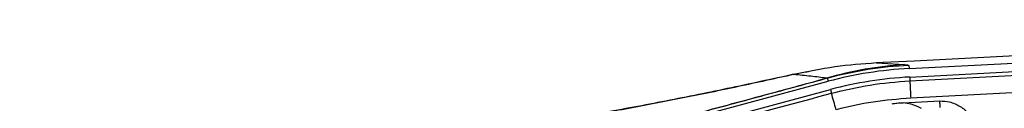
# Model space of a CAD drawing. Extents: x 0 to 4205, y 0 to 2970.
# Tile 46 of 67: x 3119 to 3371, y 1596 to 1617. Entities that reach past the tile are written whole.
import ezdxf

# ---------------------------------------------------------------- set-up
doc = ezdxf.new("R2010")
doc.units = 0
doc.header["$LTSCALE"] = 5
doc.layers.get('0').update_dxf_attribs({"linetype": 'CONTINUOUS'})

msp = doc.modelspace()

# ---------------------------------------------------------------- linework, layer by layer
at = {"color": 7, "linetype": 'CONTINUOUS'}
for p, q in [((3346.33, 1605.21), (3562.02, 1616.51)), ((3346.47, 1603.04), (3562.14, 1614.34)), ((3337.97, 1606.62), (3338.01, 1606.63)), ((3339.75, 1606.71), (3338, 1606.63)), ((3119.62, 1546.72), (3325.7, 1601.94)), ((3120.19, 1544.62), (3326.24, 1599.83))]:
    msp.add_line(p, q, dxfattribs=at)
at = {"color": 8, "linetype": 'CONTINUOUS'}
for p, q in [((3339.72, 1606.71), (3337.97, 1606.62)), ((3337.97, 1606.62), (3345.17, 1606.2)), ((3346.21, 1606.01), (3346.33, 1605.21)), ((3316.86, 1603.68), (3317.04, 1603.77)), ((3325.7, 1601.94), (3325.57, 1602.74)), ((3346.47, 1603.04), (3346.52, 1602.07)), ((3326.24, 1599.83), (3326.49, 1598.89)), ((3344.79, 1596.42), (3354.17, 1596.93))]:
    msp.add_line(p, q, dxfattribs=at)
at = {"color": 8, "linetype": 'CONTINUOUS', "flags": 128}
for points in [[(3346.52, 1602.07), (3440.31, 1606.98), (3501.25, 1610.18), (3562.19, 1613.37)], [(3562.43, 1608.97), (3501.48, 1605.77), (3440.54, 1602.56), (3346.73, 1597.63)], [(3354.25, 1595.27), (3354.24, 1595.49), (3354.23, 1595.71), (3354.22, 1595.92), (3354.21, 1596.13), (3354.2, 1596.34), (3354.19, 1596.54), (3354.18, 1596.74), (3354.17, 1596.93)]]:
    msp.add_lwpolyline(points, dxfattribs=at)
at = {"color": 7, "linetype": 'CONTINUOUS', "flags": 128}
msp.add_lwpolyline([(3376.72, 1608.6), (3367.02, 1608.09), (3357.32, 1607.59), (3347.63, 1607.1), (3339.72, 1606.71)], dxfattribs=at)
at = {"color": 8, "linetype": 'CONTINUOUS'}
for centre, radius, start, end in [((3350.98, 1513.86), 92.53, 93.6031, 106.1447), ((3351.46, 1506.08), 100.07, 93.0083, 104.9922), ((3637.07, 1613.41), 290.77, 182.2345, 183.1102), ((3234.18, 1570.2), 96.66, 14.6818, 17.2641)]:
    msp.add_arc(centre, radius, start, end, dxfattribs=at)
at = {"color": 7, "linetype": 'CONTINUOUS'}
for centre, radius, start, end in [((3351.56, 1505.42), 99.93, 92.9996, 105.0009), ((3351.6, 1505.19), 97.98, 92.999, 105.0015)]:
    msp.add_arc(centre, radius, start, end, dxfattribs=at)
at = {"color": 8, "linetype": 'CONTINUOUS'}
for points, knots in [([(3337.97, 1606.62), (3334.43, 1606.36), (3327.33, 1605.84), (3320.36, 1604.4), (3316.86, 1603.68)], [0, 0, 0, 0, 0.498713, 1, 1, 1, 1]), ([(3345.17, 1606.2), (3345.43, 1606.2), (3345.79, 1606.2), (3346.11, 1606.05), (3346.21, 1606.01)], [0, 0, 0, 0, 0.720924, 1, 1, 1, 1]), ([(3316.86, 1603.68), (3312.13, 1602.64), (3302.74, 1600.57), (3288.72, 1597.68), (3274.76, 1594.98), (3260.91, 1592.51), (3247.23, 1590.31), (3234.22, 1588.47), (3221.92, 1587), (3210.35, 1585.87), (3199.09, 1585.05), (3188.2, 1584.57), (3177.73, 1584.44), (3168.43, 1584.66), (3160.28, 1585.16), (3153.23, 1585.86), (3146.62, 1586.8), (3140.48, 1588), (3134.86, 1589.42), (3131.39, 1590.66), (3129.74, 1591.26)], [0, 0, 0, 0, 0.076696, 0.152392, 0.226719, 0.301829, 0.375123, 0.446229, 0.509833, 0.571299, 0.63035, 0.688593, 0.743982, 0.796212, 0.835872, 0.87329, 0.908294, 0.941677, 0.972303, 1, 1, 1, 1]), ([(3325.25, 1602.74), (3323.92, 1602.9), (3321.13, 1603.26), (3318.33, 1603.54), (3316.86, 1603.68)], [0, 0, 0, 0, 0.475794, 1, 1, 1, 1]), ([(3119.31, 1547.65), (3133.8, 1551.5), (3162.79, 1559.21), (3201.43, 1569.51), (3235.24, 1578.54), (3264.21, 1586.3), (3288.87, 1592.92), (3309.21, 1598.4), (3319.91, 1601.29), (3325.25, 1602.74)], [0, 0, 0, 0, 0.211044, 0.422076, 0.562805, 0.703501, 0.844103, 0.922097, 1, 1, 1, 1]), ([(3325.57, 1602.74), (3320.2, 1601.28), (3309.44, 1598.36), (3289.04, 1592.84), (3264.37, 1586.18), (3235.42, 1578.38), (3201.62, 1569.28), (3162.98, 1558.89), (3133.99, 1551.11), (3119.49, 1547.21)], [0, 0, 0, 0, 0.07825, 0.156688, 0.297049, 0.437531, 0.578059, 0.789016, 1, 1, 1, 1]), ([(3325.57, 1602.74), (3325.61, 1602.74), (3325.66, 1602.75), (3325.67, 1602.82), (3325.5, 1602.75), (3325.4, 1602.77), (3325.29, 1602.74), (3325.25, 1602.74)], [0, 0, 0, 0, 0.1866833, 0.2177398, 0.3760091, 0.7909999, 1, 1, 1, 1]), ([(3326.49, 1598.89), (3329.77, 1599.68), (3336.36, 1601.27), (3343.12, 1601.8), (3346.52, 1602.07)], [0, 0, 0, 0, 0.497238, 1, 1, 1, 1]), ([(3120.44, 1543.66), (3137.62, 1548.26), (3171.96, 1557.45), (3223.47, 1571.27), (3274.98, 1585.08), (3309.32, 1594.29), (3326.49, 1598.89)], [0, 0, 0, 0, 0.249992, 0.49999, 0.749997, 1, 1, 1, 1]), ([(3346.73, 1597.63), (3343.53, 1597.38), (3337.11, 1596.89), (3330.84, 1595.43), (3327.69, 1594.7)], [0, 0, 0, 0, 0.497456, 1, 1, 1, 1]), ([(3354.17, 1596.93), (3354.99, 1596.89), (3356.82, 1596.8), (3359.42, 1595.64), (3361.77, 1593.73), (3362.95, 1591.86), (3363.35, 1590.73), (3363.4, 1590.59)], [0, 0, 0, 0, 0.206219, 0.457252, 0.699527, 0.961358, 1, 1, 1, 1])]:
    msp.add_open_spline(points, degree=3, knots=knots, dxfattribs=at)
at = {"color": 7, "linetype": 'CONTINUOUS'}
for points, knots in [([(3317.04, 1603.77), (3316.66, 1603.69), (3313.43, 1602.96), (3307.37, 1601.65), (3298.9, 1599.85), (3290.51, 1598.13), (3282.23, 1596.5), (3274.03, 1594.96), (3265.91, 1593.5), (3257.88, 1592.14), (3249.97, 1590.88), (3242.18, 1589.73), (3234.54, 1588.69), (3227.07, 1587.78), (3219.81, 1586.98), (3212.73, 1586.31), (3205.85, 1585.76), (3199.17, 1585.34), (3192.7, 1585.04), (3186.44, 1584.87), (3180.43, 1584.82), (3174.66, 1584.9), (3169.17, 1585.1), (3163.97, 1585.41), (3159.09, 1585.83), (3154.56, 1586.34), (3150.34, 1586.96), (3146.43, 1587.66), (3142.85, 1588.44), (3139.63, 1589.28), (3136.94, 1590.1), (3135.35, 1590.7), (3134.68, 1590.95)], [0, 0, 0, 0, 0.0062557, 0.0537778, 0.1008167, 0.1471167, 0.1928619, 0.2380805, 0.2827788, 0.3270142, 0.3703574, 0.4130598, 0.4549526, 0.4957686, 0.5353063, 0.5737392, 0.6112675, 0.6475503, 0.6826255, 0.7165294, 0.7492795, 0.7803839, 0.8102473, 0.8385503, 0.865132, 0.8898559, 0.9127128, 0.9343995, 0.9543457, 0.972372, 0.9884457, 1, 1, 1, 1]), ([(3320.6, 1604.37), (3320.08, 1604.28), (3319.5, 1604.19), (3318.92, 1604.06), (3318.86, 1604.05)], [0, 0, 0, 0, 0.892678, 1, 1, 1, 1]), ([(3341.97, 1596.19), (3342.39, 1596.26), (3343.32, 1596.44), (3344.26, 1596.42), (3344.79, 1596.42)], [0, 0, 0, 0, 0.443835, 1, 1, 1, 1]), ([(3349.49, 1595.02), (3348.63, 1595.44), (3347.14, 1596.17), (3345.49, 1596.34), (3344.79, 1596.42)], [0, 0, 0, 0, 0.575408, 1, 1, 1, 1])]:
    msp.add_open_spline(points, degree=3, knots=knots, dxfattribs=at)

doc.saveas('drawing.dxf')
